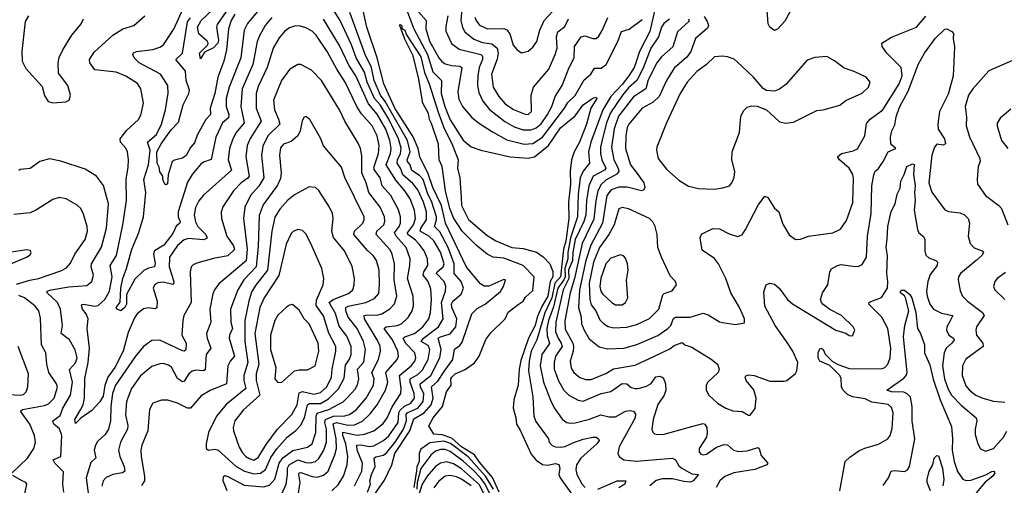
# Model space of a CAD drawing. Extents: x 1550320 to 1685906, y 509093 to 640511.
# Tile 124 of 256: x 1600721 to 1606791, y 574198 to 577071. Entities that reach past the tile are written whole.
import ezdxf

# ---------------------------------------------------------------- set-up
doc = ezdxf.new("R2010")
doc.units = 0

msp = doc.modelspace()

# ---------------------------------------------------------------- linework, layer by layer
at = {"layer": '0CON20XD'}
for points in [[(1605515, 577201.2), (1605438, 577062), (1605396, 577015), (1605375, 577003.8), (1605346.2, 577025), (1605335.8, 577045.8), (1605316.5, 577295)], [(1603526.8, 577086.8), (1603534.5, 577064.5), (1603555, 577036.8), (1603605, 577013.7), (1603705, 577015.3), (1603725, 577008.8), (1603743.6, 576983.6), (1603764.1, 576914.1), (1603785, 576887.5), (1603815, 576866), (1603855, 576875.7), (1603885, 576901.4), (1603908.8, 576935), (1603927.6, 577005), (1603953.7, 577066.3), (1604092.2, 577215)], [(1602011.7, 577148.3), (1601938.2, 577041.8), (1601933.5, 577025), (1601946.1, 576945), (1601942.3, 576925), (1601915, 576897.5), (1601859.7, 576870.3), (1601835, 576830), (1601828.8, 576865), (1601882, 576915), (1601884, 576925), (1601877.5, 576937.5), (1601825, 576983.8), (1601817.1, 577025), (1601840.9, 577065), (1601913.2, 577135)], [(1602905.2, 574135), (1602970.5, 574229.5), (1603016.1, 574325), (1603034.6, 574395), (1603125.5, 574534.5), (1603151.4, 574608.6), (1603213.7, 574646.3), (1603257.7, 574695), (1603269.7, 574735), (1603260, 574805), (1603299.9, 574840.1), (1603343.1, 574906.9), (1603390.9, 574975), (1603402.2, 575037.8), (1603435, 575061.3), (1603448.9, 575081.1), (1603509.6, 575255), (1603540.6, 575289.4), (1603591.2, 575315), (1603685, 575394.3), (1603704.2, 575425), (1603716.2, 575465), (1603705, 575468.8), (1603612.7, 575427.3), (1603585, 575426.2), (1603561.4, 575441.4), (1603475, 575543.8), (1603345.3, 575815.3), (1603321.1, 575925), (1603268, 576035), (1603240.1, 576120.1), (1603187.6, 576225), (1603177.9, 576275), (1603147.8, 576347.8), (1603032.9, 576525), (1602965.4, 576675), (1602924.9, 576834.9), (1602860.7, 577025), (1602835.3, 577145)], [(1603099, 577149), (1603150.7, 577015), (1603236.2, 576856.2), (1603268.6, 576748.6), (1603320.9, 576695), (1603319.1, 576615), (1603342.3, 576535), (1603375, 576452.5), (1603455, 576327.3), (1603505, 576286.7), (1603565, 576266.2), (1603744.8, 576224.8), (1603855, 576215.6), (1603895, 576223.9), (1603980.2, 576295), (1604055, 576403.4), (1604145, 576477.9), (1604195, 576545.9), (1604255, 576586.7), (1604275, 576592), (1604280, 576585), (1604242.5, 576525), (1604215, 576425.8), (1604173, 576315), (1604139.6, 576255), (1604123.1, 576206.9), (1604114.8, 576135.2), (1604117.7, 576055), (1604103.8, 575945), (1604106, 575845), (1604088.4, 575705), (1604074.1, 575655), (1604056.1, 575485), (1604021.2, 575445), (1604000.9, 575355), (1603958.3, 575261.7), (1603909.6, 575095), (1603875.1, 575024.9), (1603861.6, 574965), (1603858.3, 574905), (1603884.2, 574745), (1603891.3, 574625), (1603902.3, 574592.3), (1603981.1, 574485), (1603984.4, 574465), (1604004.8, 574444.8), (1604025, 574434.7), (1604055, 574432.6), (1604085, 574438.6), (1604130.4, 574459.6), (1604195, 574483.3), (1604255, 574494.6), (1604275, 574494.2), (1604290, 574485), (1604293.3, 574475), (1604280, 574455), (1604181.4, 574365), (1604154.3, 574325), (1604148.9, 574295), (1604155.3, 574265), (1604187.3, 574207.3), (1604207.3, 574185)], [(1603449.8, 577159.8), (1603440.9, 577065), (1603451.4, 577021.4), (1603464.8, 576994.8), (1603520.1, 576950.1), (1603575, 576929.4), (1603631.9, 576921.9), (1603664.7, 576895), (1603670.2, 576865), (1603665, 576828), (1603628.8, 576735), (1603640.5, 576655), (1603675, 576597.1), (1603715, 576551.8), (1603765, 576516.1), (1603837.2, 576487.2), (1603855, 576485.6), (1603876.5, 576505), (1603873.6, 576605), (1603887.9, 576655), (1603982.3, 576765), (1604022.9, 576855), (1604033.7, 576895), (1604030.8, 576965), (1604039.1, 576995), (1604081.9, 577028.1), (1604103.9, 577075)], [(1604645, 577167.5), (1604605, 576996.7), (1604542.7, 576875), (1604521.3, 576811.3), (1604508.8, 576775), (1604475.6, 576725), (1604435, 576670.4), (1604365, 576596.3), (1604316.8, 576515), (1604242.4, 576315), (1604227.8, 576255), (1604234.8, 576185.2), (1604194.1, 576135.9), (1604177.3, 576095), (1604164.1, 575995), (1604160.1, 575855), (1604117.3, 575725), (1604100.8, 575635), (1604099.8, 575595), (1604081.9, 575535), (1604083.4, 575485), (1604075.6, 575465), (1604038.8, 575415), (1604011.2, 575298.8), (1603981.7, 575215), (1603971.7, 575165), (1603972.4, 575122.4), (1603986.6, 575073.4), (1603940.9, 575005), (1603930.6, 574935), (1603950.4, 574835), (1603992.8, 574722.8), (1604016.6, 574676.6), (1604065, 574606.5), (1604095, 574586.4), (1604115, 574582.4), (1604145, 574583.8), (1604233.3, 574606.7), (1604304, 574634), (1604355, 574621.3), (1604395, 574620.8), (1604455, 574656.2), (1604485, 574660.4), (1604505.7, 574655.7), (1604517, 574637), (1604514.7, 574615), (1604416.1, 574435), (1604407.8, 574395), (1604417.1, 574375), (1604445.9, 574355.9), (1604523.4, 574346.6), (1604745, 574365.2), (1604764.4, 574354.4), (1604785, 574318.2), (1604802.3, 574305), (1604865, 574268.8), (1604906, 574265), (1604873.2, 574226.8), (1604855, 574218.4), (1604815, 574221.4), (1604745, 574238.7), (1604682.4, 574237.6), (1604645, 574226.9), (1604606.4, 574195)], [(1600775, 577094.3), (1600755, 577060), (1600733.8, 576875), (1600736.4, 576815), (1600758.8, 576768.8), (1600859.3, 576659.3), (1600873.4, 576603.4), (1600896.7, 576565), (1600925, 576557.1)], [(1602275, 577083.2), (1602235.2, 577034.8), (1602198.7, 576971.3), (1602184.8, 576935), (1602157.7, 576795), (1602093.3, 576645), (1602085.2, 576535.2), (1602104.7, 576435), (1602055.2, 576374.8), (1602034.2, 576335), (1602013.8, 576275), (1602006.8, 576205), (1602027.1, 576142.9), (1601853.2, 575986.8), (1601825, 575952.9), (1601805, 575912), (1601797.1, 575865), (1601805, 575822.9), (1601820, 575795), (1601868.8, 575745), (1601877.4, 575722.6), (1601856.9, 575713.1), (1601758.8, 575721.2), (1601735, 575713.1), (1601695, 575677.7), (1601644.7, 575605), (1601643.3, 575545), (1601671.8, 575455), (1601669.7, 575440.3), (1601665, 575436.7), (1601605, 575450.8), (1601573.3, 575446.7), (1601553.8, 575436.2), (1601543.3, 575415), (1601567.8, 575335), (1601567.5, 575292.5), (1601555, 575286.7), (1601515, 575293.1), (1601485, 575286.2), (1601445, 575256.7), (1601429.1, 575230.9), (1601389.4, 575140.6), (1601360, 575025), (1601308.1, 574925), (1601265.1, 574864.9), (1601247, 574813), (1601235, 574749.1), (1601215, 574712.7), (1601165, 574658.9), (1601097.4, 574612.6), (1601065, 574578.8), (1601060.4, 574605), (1601095.8, 574664.2), (1601113.1, 574695), (1601121.4, 574735), (1601123.7, 574856.3), (1601143.4, 574956.6), (1601151.3, 575045), (1601136.5, 575165), (1601143, 575225), (1601130.5, 575255), (1601108, 575285), (1601103, 575307), (1601105.5, 575314.5), (1601114.7, 575315.3), (1601185, 575302.9), (1601205, 575308.4), (1601245.8, 575345), (1601274.1, 575395.9), (1601291.5, 575485), (1601278.8, 575555), (1601317.5, 575615), (1601357.1, 575805), (1601378.6, 575955), (1601377.6, 576085), (1601390.4, 576160.4), (1601392.7, 576205), (1601385.4, 576255), (1601375, 576278.6), (1601343.5, 576315), (1601339.6, 576335), (1601381.7, 576388.3), (1601453.1, 576455), (1601467.7, 576482.3), (1601483.8, 576555), (1601468.9, 576645), (1601446.6, 576676.6), (1601375, 576723.1), (1601315, 576746.2), (1601185, 576762.1), (1601153.1, 576805), (1601151.1, 576825), (1601180.6, 576869.4), (1601295.8, 576975), (1601356.4, 577013.6), (1601425.5, 577034.5), (1601492.5, 577095)], [(1602205, 577143.2), (1602125, 577047.1), (1602105.8, 577005), (1602083.9, 576835), (1602012.5, 576655), (1601994.8, 576585.2), (1601993.8, 576535), (1602010.8, 576485), (1602008.2, 576465), (1601971.4, 576435), (1601929.7, 576345), (1601901.9, 576208.1), (1601855, 576191.5), (1601835, 576176.5), (1601783.9, 576116.1), (1601755, 576068.2), (1601698, 575885), (1601697.7, 575855), (1601710.2, 575825), (1601708.2, 575815), (1601685, 575797.5), (1601665, 575750.6), (1601609.9, 575680.1), (1601551.4, 575645), (1601546.9, 575625), (1601555.5, 575565.5), (1601551.9, 575545), (1601515, 575537.5), (1601486.7, 575523.3), (1601430.7, 575469.3), (1601378.6, 575375), (1601379.1, 575315), (1601370, 575295), (1601345, 575275.5), (1601321.2, 575285), (1601315.8, 575295), (1601341.4, 575328.6), (1601343.8, 575415), (1601356, 575475), (1601380.5, 575535), (1601412, 575655), (1601455, 575757.8), (1601484.7, 575855.3), (1601499.1, 576005), (1601486.7, 576085), (1601514.4, 576175.6), (1601525.5, 576265.5), (1601509.6, 576315), (1601565, 576362.7), (1601594.7, 576425), (1601620.6, 576515), (1601637, 576617), (1601634.4, 576665), (1601589.4, 576735), (1601458, 576805), (1601426, 576835), (1601419.1, 576855), (1601423.8, 576866.2), (1601441.2, 576875), (1601542.4, 576887.6), (1601585, 576900), (1601608.2, 576915), (1601673.9, 577016.1), (1601726.7, 577135)], [(1602047.4, 577105), (1602024.4, 577065), (1602007.7, 577015), (1601995.8, 576885), (1601978.8, 576815), (1601943, 576715), (1601924.9, 576615), (1601896.1, 576525), (1601897.2, 576485), (1601869.1, 576455), (1601815, 576357.5), (1601799.5, 576310.5), (1601775, 576282.2), (1601747.1, 576232.9), (1601725, 576216.4), (1601675, 576204.4), (1601661.4, 576195), (1601636.1, 576113.9), (1601631.7, 576058.3), (1601625, 576051.2), (1601615, 576056.2), (1601604.2, 576085), (1601604.6, 576105), (1601585, 576131.5), (1601580.6, 576160.6), (1601568, 576185), (1601566.9, 576255), (1601593.3, 576305), (1601655, 576391.6), (1601701.2, 576438.8), (1601728.3, 576545), (1601764.8, 576615.2), (1601767.2, 576635), (1601748.3, 576695), (1601742.6, 576752.6), (1601684.3, 576825), (1601725.4, 576865), (1601755, 577056.7), (1601775, 577082.7)], [(1602785, 574195.3), (1602830.7, 574285), (1602835.2, 574335), (1602802.5, 574415), (1602800, 574445), (1602825, 574447.4), (1602875, 574438.5), (1602905, 574441.6), (1602965, 574474), (1602997, 574503), (1603054.2, 574585), (1603059.1, 574645), (1603067.7, 574662.3), (1603094.3, 574685.7), (1603133.3, 574705), (1603154.1, 574735), (1603153.2, 574765), (1603128.3, 574835), (1603129, 574855), (1603175, 574881.9), (1603205, 574910.8), (1603238.8, 574975), (1603249.8, 575035), (1603240.2, 575060.2), (1603196.1, 575085), (1603211.6, 575105), (1603303.6, 575176.4), (1603331.3, 575225), (1603322, 575325), (1603346.6, 575395), (1603348.9, 575425), (1603337, 575455), (1603290.9, 575505), (1603294.4, 575515.6), (1603332, 575545), (1603338.1, 575565), (1603315.6, 575635.6), (1603275, 575705.8), (1603242.8, 575735), (1603190.6, 575765), (1603193.4, 575785), (1603228.4, 575835), (1603230, 575885), (1603210.3, 575945), (1603175, 576021.2), (1603145, 576060.2), (1603083.5, 576113.5), (1603070.3, 576150.3), (1603049.2, 576185), (1603050.6, 576205), (1603069.6, 576245), (1603072.9, 576277.1), (1603057.5, 576335), (1602996.5, 576456.5), (1602944.4, 576545), (1602909.4, 576585), (1602862.7, 576685), (1602847, 576747), (1602795.8, 576835), (1602765.8, 576915), (1602696.9, 577065), (1602653.3, 577133.3)], [(1602865.1, 574155), (1602884.5, 574205), (1602880, 574225), (1602890.7, 574265), (1602913.1, 574315), (1602907.2, 574365), (1602917.1, 574372.9), (1602965, 574384.8), (1602985, 574401.5), (1603035, 574465.2), (1603086.4, 574545), (1603104.9, 574595.1), (1603104.4, 574635), (1603110.7, 574645), (1603176.7, 574673.3), (1603208.4, 574715), (1603212.1, 574762.1), (1603191.6, 574805), (1603190, 574825), (1603256.3, 574875), (1603311.2, 574985), (1603320.2, 575035), (1603301.9, 575105), (1603314.6, 575115), (1603375, 575132.3), (1603409.6, 575175), (1603415.6, 575225), (1603386, 575295), (1603382.3, 575317.7), (1603391.3, 575335), (1603442, 575378), (1603456.7, 575415), (1603443.5, 575455), (1603399.7, 575505), (1603400.3, 575565), (1603362, 575665), (1603311.4, 575761.4), (1603278.8, 575795), (1603290.5, 575835), (1603290.3, 575855), (1603259.4, 575950.6), (1603238.1, 575995), (1603208.5, 576085), (1603185, 576109.8), (1603139.7, 576139.7), (1603129.4, 576175), (1603112, 576195), (1603109.7, 576205), (1603128.2, 576255), (1603112.4, 576325), (1602975.2, 576565.2), (1602944.8, 576604.8), (1602906.8, 576695), (1602890.4, 576775), (1602850.2, 576855), (1602755.6, 577115)], [(1603179, 577119), (1603227.5, 577065), (1603225.8, 577015), (1603247.9, 576937.9), (1603305, 576835.5), (1603322.9, 576812.9), (1603345, 576799.1), (1603385, 576787.4), (1603434.7, 576784.7), (1603447.5, 576775), (1603422.7, 576625), (1603429.3, 576579.3), (1603451.5, 576535), (1603507.9, 576467.9), (1603555, 576429.6), (1603635, 576378.4), (1603725, 576328.4), (1603832.2, 576302.2), (1603885, 576307.5), (1603945, 576346.7), (1604080.6, 576525), (1604100.4, 576559.6), (1604145, 576602), (1604200.6, 576699.4), (1604241.8, 576735), (1604265, 576770.8), (1604305, 576771.5), (1604336.1, 576795), (1604408.9, 576935), (1604432, 576998), (1604478.5, 577011.5), (1604559.3, 577070.7)], [(1603360, 577095), (1603347.8, 577027.8), (1603349.1, 576999.1), (1603383.5, 576923.5), (1603429.5, 576889.5), (1603564.8, 576854.8), (1603575.2, 576845.2), (1603573.9, 576825), (1603553, 576775), (1603544.8, 576725), (1603543.3, 576665), (1603551.6, 576621.6), (1603576.9, 576566.9), (1603617.5, 576517.5), (1603711.8, 576441.8), (1603768.8, 576408.8), (1603825, 576390.4), (1603875, 576390.2), (1603905, 576402.8), (1603935, 576427.4), (1603974.8, 576485), (1604002, 576535), (1604022.7, 576597.3), (1604066.2, 576665), (1604109.1, 576775), (1604140.4, 576835), (1604142.3, 576905), (1604182.9, 576965), (1604205, 576971.8), (1604255, 576953.6), (1604274.6, 576955.4), (1604291.2, 576968.8), (1604315, 577008.5), (1604346.9, 577083.1)], [(1604941.2, 577091.2), (1604959.9, 577059.9), (1604966.8, 577035), (1604961.9, 577018.1), (1604888.4, 576955), (1604859.7, 576875), (1604835, 576839.5), (1604755, 576770.5), (1604708.4, 576695), (1604664.3, 576595.7), (1604627.3, 576562.7), (1604559.1, 576525), (1604476.2, 576425), (1604467.1, 576405), (1604457.5, 576355), (1604456.4, 576275), (1604487.7, 576175), (1604527.5, 576122.5), (1604569.5, 576065), (1604575.5, 576035), (1604568.9, 576021.1), (1604554.4, 576015.6), (1604466.9, 576036.9), (1604415, 576037.2), (1604368.4, 576021.6), (1604340.4, 575985), (1604314.2, 575815), (1604241.3, 575678.7), (1604210.7, 575585), (1604172.6, 575405), (1604167, 575295), (1604183.3, 575235), (1604184.1, 575195), (1604200.3, 575155), (1604231.9, 575101.9), (1604293.1, 575053.1), (1604345, 575039.6), (1604445, 575043.6), (1604525, 575065.9), (1604568.6, 575085), (1604655, 575122), (1604717.1, 575165), (1604735.2, 575184.8), (1604751.9, 575228.1), (1604764.7, 575235.3), (1604855.3, 575234.7), (1604935, 575260), (1604965, 575250), (1605035, 575207.5), (1605053.2, 575203.2), (1605135, 575190), (1605188.8, 575201.2), (1605188.8, 575225), (1605158.6, 575295), (1605105.7, 575385), (1605073.9, 575475), (1605029.2, 575565), (1605005, 575597.7), (1604928.3, 575648.3), (1604915.7, 575725), (1604925, 575748), (1604995, 575781.4), (1605035, 575780), (1605095, 575748.6), (1605146.1, 575733.9), (1605175, 575743.3), (1605195, 575776.7), (1605274, 575926), (1605315, 575981.2), (1605332.7, 575972.7), (1605375, 575908), (1605402, 575885), (1605425, 575810), (1605465, 575743.3), (1605504.2, 575714.2), (1605535, 575716.2), (1605585, 575735.7), (1605735, 575755.6), (1605782.4, 575777.6), (1605817.4, 575832.6), (1605856.8, 575943.2), (1605861.1, 576091.1), (1605857.1, 576115), (1605834.7, 576154.7), (1605774.4, 576205), (1605762.9, 576225), (1605788, 576245), (1605858.7, 576261.3), (1605885.3, 576274.7), (1605930.4, 576355), (1605940.8, 576429.2), (1605965, 576456.4), (1606041.8, 576515), (1606143.1, 576675), (1606160.8, 576725), (1606154.5, 576775), (1606067.1, 576865), (1606038.1, 576905), (1606036, 576925), (1606095, 576963.1), (1606250.8, 577025), (1606307, 577093)], [(1600925, 576557.1), (1601005, 576564), (1601026.2, 576575), (1601034, 576605), (1601017.1, 576665), (1600960.3, 576740.3), (1600958.9, 576805), (1600963.6, 576836.4), (1600987.1, 576885), (1601041.9, 576975), (1601100.6, 577045), (1601114.4, 577075)], [(1602435.9, 574125), (1602450.5, 574215), (1602441.6, 574265), (1602444.7, 574275), (1602455, 574277.8), (1602525, 574253.1), (1602555, 574248.9), (1602595, 574260.8), (1602623.4, 574285), (1602663.9, 574386.1), (1602673.7, 574426.3), (1602671.8, 574485), (1602653.5, 574576.5), (1602675, 574585.5), (1602745, 574569.2), (1602785, 574572.2), (1602835, 574594.2), (1602880.9, 574639.1), (1602925.2, 574694.8), (1602975.5, 574784.5), (1602989.8, 574835), (1602978.3, 574895), (1603048.7, 574975), (1603055.9, 574995), (1603053.1, 575025), (1603018.7, 575095), (1602967.1, 575165), (1602980, 575175), (1603048, 575185), (1603075.6, 575195), (1603116.2, 575233.8), (1603141.3, 575275), (1603148.8, 575305), (1603146.8, 575365), (1603112, 575475), (1603127, 575555), (1603127.6, 575595), (1603103.8, 575665), (1603041.3, 575735), (1603031, 575755), (1603061.4, 575795), (1603068.9, 575815), (1603068.8, 575855), (1603057.4, 575897.4), (1603009.4, 575985), (1602956.2, 576045), (1602943.8, 576095), (1602906.7, 576146.7), (1602906.3, 576165), (1602933.1, 576245), (1602937.1, 576295), (1602924.5, 576354.5), (1602894, 576416), (1602829.1, 576489.1), (1602800.7, 576530.7), (1602727.7, 576685), (1602675.8, 576765.8), (1602617.6, 576875), (1602548.9, 576975), (1602525, 576999.1), (1602485, 577020), (1602445, 577031.8), (1602415, 577030), (1602385, 577020.9), (1602355, 576999.5), (1602321.2, 576958.8), (1602283.1, 576895), (1602246.7, 576775), (1602192, 576658), (1602178.8, 576615), (1602178.6, 576525), (1602209.3, 576445), (1602141.5, 576338.5), (1602124.2, 576295), (1602115.8, 576225), (1602135.5, 576104.5), (1602127.4, 576092.6), (1602085.8, 576064.2), (1602040, 576015), (1601974.2, 575915.8), (1601963.6, 575883.6), (1601964.5, 575845), (1601998.8, 575735), (1602040, 575675), (1602046.1, 575653.9), (1602005, 575614.2), (1601915, 575598), (1601812.2, 575567.8), (1601791.1, 575558.9), (1601778.9, 575545), (1601772.3, 575515), (1601777.6, 575325), (1601733.5, 575245), (1601727.1, 575215), (1601721.2, 575125), (1601748.2, 575075), (1601745, 575034), (1601735, 575025.6), (1601725, 575027.9), (1601585, 575093.9), (1601535, 575092.5), (1601485, 575055.5), (1601435, 574994.5), (1601312.7, 574815), (1601294, 574765), (1601283.1, 574685), (1601281.9, 574595), (1601269.2, 574545), (1601248.4, 574511.6), (1601201.6, 574468.4), (1601187.7, 574445), (1601181.3, 574415), (1601191.3, 574368.7), (1601160.2, 574339.8), (1601130.2, 574245), (1601145.2, 574134.8)], [(1602645, 574164.1), (1602685, 574200.4), (1602718.4, 574255), (1602739.8, 574325), (1602744.4, 574375), (1602730.9, 574455), (1602713, 574505), (1602714.3, 574525.7), (1602801.6, 574508.4), (1602847.1, 574512.9), (1602905, 574533.8), (1602961.2, 574578.8), (1602986.2, 574615), (1603016.9, 574683.1), (1603070.8, 574765), (1603073.8, 574796.2), (1603063.3, 574875), (1603134.9, 574935.1), (1603156.7, 574965), (1603162.9, 574985), (1603157.5, 575015), (1603099.7, 575075), (1603085.8, 575105), (1603095.2, 575114.8), (1603155, 575134.8), (1603206.7, 575175), (1603243.3, 575225), (1603254.3, 575265), (1603260.2, 575345), (1603255, 575408.8), (1603238.8, 575455), (1603208.3, 575495), (1603212.3, 575515), (1603237.9, 575555), (1603234.7, 575595), (1603214.2, 575645), (1603184.8, 575685), (1603160.8, 575710.8), (1603113.9, 575745), (1603111, 575755), (1603148.1, 575805), (1603161.6, 575845), (1603155.2, 575895.2), (1603129, 575965), (1603095.2, 576015), (1603039.6, 576079.6), (1602981.3, 576175), (1603007, 576245), (1603011.7, 576275), (1603003.9, 576325), (1602977.7, 576395), (1602925, 576487.5), (1602872.2, 576552.2), (1602793.2, 576725), (1602750.6, 576790.6), (1602692.1, 576912.1), (1602593.6, 577073.6)], [(1603677.1, 574155), (1603636.9, 574246.9), (1603555, 574341.2), (1603525, 574386.9), (1603444.3, 574435), (1603385, 574488.8), (1603325, 574509.8), (1603275, 574514.3), (1603243.3, 574565), (1603270.9, 574615), (1603327.5, 574685), (1603351.6, 574775), (1603380.8, 574815), (1603380, 574855), (1603385, 574865.5), (1603405, 574885.5), (1603466.6, 574913.4), (1603525, 574954.4), (1603553.3, 574995), (1603595, 575098.1), (1603625, 575138), (1603713.5, 575225), (1603733.5, 575266.5), (1603794.4, 575314.4), (1603825, 575334.8), (1603840.2, 575359.8), (1603885, 575399.4), (1603892, 575485), (1603825, 575554.4), (1603705, 575598.5), (1603640, 575605), (1603603.7, 575623.7), (1603535, 575680), (1603448.9, 575765), (1603395, 575848.1), (1603372.7, 575905), (1603345.5, 576015), (1603325.5, 576165), (1603307.5, 576205), (1603302.5, 576302.5), (1603260.9, 576430.9), (1603247.3, 576455), (1603241.3, 576491.3), (1603207.3, 576555), (1603195.6, 576615), (1603182.8, 576702.8), (1603147.4, 576847.4), (1603095, 576950), (1603063.8, 577035), (1603065, 577040), (1603075, 577037.5), (1603080, 577015), (1603095, 577006), (1603106.4, 576976.4), (1603195, 576841.2), (1603216.2, 576745), (1603245.4, 576675), (1603300.5, 576500.5), (1603338.7, 576398.7), (1603385, 576307.5), (1603424.4, 576205), (1603420.5, 576155), (1603435.4, 576095.4), (1603443.5, 575973.5), (1603445.6, 575925), (1603488.2, 575838.2), (1603600.6, 575740.6), (1603656.1, 575706.1), (1603755, 575664.4), (1603825, 575659.5), (1603906.5, 575636.5), (1603947.9, 575607.9), (1603989.2, 575565), (1604007.7, 575517.7), (1604008, 575485), (1603991.8, 575455), (1603977.3, 575365), (1603939.3, 575300.7), (1603910.9, 575235), (1603899.4, 575185), (1603857, 575105), (1603811.4, 574968.6), (1603801.3, 574915), (1603795.2, 574815), (1603767.3, 574725), (1603763.2, 574673.2), (1603780.4, 574615), (1603784.6, 574575), (1603807.5, 574537.5), (1603875, 574389.6), (1603905, 574353.2), (1603945, 574326.8), (1603975, 574322.9), (1604025, 574333.6), (1604045, 574325.7), (1604050.4, 574305), (1604045.8, 574265), (1604052.2, 574245), (1604165, 574088.9)], [(1604726.2, 577073.8), (1604692.5, 577047.5), (1604677.5, 577025), (1604658.8, 576965), (1604612.2, 576895), (1604561.8, 576768.2), (1604525.5, 576695), (1604475, 576650.4), (1604436.8, 576605), (1604362.6, 576495), (1604338.6, 576435), (1604317.4, 576355), (1604302.8, 576285), (1604301.5, 576245), (1604309.4, 576205), (1604333.9, 576155), (1604326.9, 576143.1), (1604256.7, 576105), (1604229.2, 576045), (1604215.4, 575955), (1604212.2, 575865), (1604199.3, 575825), (1604145.6, 575714.4), (1604130.8, 575635), (1604128.4, 575585), (1604105.3, 575525), (1604107.2, 575475), (1604071.4, 575405), (1604025.6, 575205), (1604025.4, 575145), (1604040.3, 575105), (1604059.7, 575075), (1604064.8, 575055), (1604024.8, 574995), (1604015.7, 574955), (1604017, 574915), (1604042.5, 574842.5), (1604076.2, 574785), (1604106.7, 574755), (1604165, 574722.9), (1604195, 574717.9), (1604305, 574764.8), (1604365, 574775.9), (1604435, 574825.3), (1604464.4, 574824.4), (1604491.8, 574801.8), (1604516.3, 574796.3), (1604535, 574795.5), (1604585, 574809.7), (1604613.3, 574826.7), (1604643.3, 574866.7), (1604665, 574870.6), (1604681.4, 574865), (1604692.9, 574852.9), (1604703.5, 574825), (1604704.6, 574785), (1604694.6, 574755), (1604655, 574696.2), (1604625.6, 574605), (1604617.5, 574545), (1604625, 574526.7), (1604635, 574516.2), (1604655, 574512), (1604695, 574514.3), (1604878.8, 574565), (1604935, 574580), (1604945.6, 574575), (1604957.1, 574555), (1604960.4, 574525), (1604955.4, 574494.6), (1604911.1, 574425), (1604910.6, 574405), (1604920.7, 574390.7), (1604935, 574385.6), (1604955, 574389.5), (1605016.7, 574433.3), (1605065, 574450.4), (1605085, 574447.8), (1605120.8, 574415), (1605155, 574407.8), (1605205, 574411.1), (1605271.4, 574431.4), (1605280, 574425), (1605292.9, 574382.9), (1605334.2, 574335), (1605326.3, 574323.7), (1605253.7, 574296.3), (1605124.4, 574275.6), (1605068.4, 574251.6), (1605036.7, 574225), (1605015.5, 574185)], [(1604844.2, 577075), (1604847.8, 577062.2), (1604777.2, 576995), (1604747.7, 576902.3), (1604677.8, 576842.2), (1604648.8, 576805), (1604595, 576700), (1604582.1, 576645), (1604504.3, 576595), (1604412.9, 576475), (1604386.5, 576396.5), (1604369.5, 576285), (1604384.1, 576205), (1604410.7, 576155), (1604414.6, 576135), (1604402.4, 576117.6), (1604335, 576080.7), (1604305.6, 576054.4), (1604284.5, 576015), (1604272.2, 575952.2), (1604260.5, 575839.5), (1604189.3, 575690.7), (1604141.1, 575475), (1604113.8, 575385), (1604082.8, 575212.8), (1604085, 575160.6), (1604130.4, 575075), (1604135.2, 575055), (1604134.2, 575025.8), (1604115.8, 574965), (1604121.5, 574921.5), (1604137.5, 574895), (1604173.8, 574863.8), (1604211.3, 574851.3), (1604245, 574850.3), (1604335, 574888.1), (1604382.5, 574917.5), (1604515, 574939.4), (1604634.3, 574995), (1604728.9, 575041.1), (1604755, 575060.8), (1604805, 575080), (1604822.5, 575065), (1604865, 575049.4), (1604985, 574976.7), (1605022.5, 574945), (1605034.2, 574915), (1605028, 574895), (1604964, 574835), (1604953.4, 574816.6), (1604954.2, 574785), (1604969.2, 574755), (1605022.9, 574705), (1605074.7, 574674.7), (1605117.8, 574657.8), (1605174.4, 574654.4), (1605215, 574630), (1605225, 574630), (1605255, 574672.5), (1605262.2, 574735), (1605247, 574787), (1605200, 574845), (1605193.3, 574865), (1605197, 574873), (1605215, 574878.8), (1605250, 574875), (1605345, 574840.8), (1605435, 574840), (1605450, 574845), (1605503, 574887), (1605512.5, 574905), (1605518.1, 574955), (1605486.7, 575025), (1605447.5, 575085), (1605379.5, 575185), (1605315, 575304.3), (1605308.1, 575391.9), (1605323.3, 575435), (1605345, 575446.2), (1605375, 575440), (1605404.2, 575415), (1605454.4, 575345), (1605485, 575316.7), (1605753.3, 575155), (1605815, 575136.7), (1605835, 575122.5), (1605855, 575120), (1605870, 575155), (1605860, 575175), (1605788, 575245), (1605715, 575283.3), (1605674.1, 575314.1), (1605663.8, 575325), (1605658.8, 575345), (1605670, 575385), (1605702.5, 575435), (1605715.8, 575514.2), (1605725.8, 575534.2), (1605763.3, 575555), (1605785, 575559.4), (1605871.7, 575548.3), (1605895, 575550), (1605915, 575561.2), (1605940.8, 575605), (1605946.9, 575735), (1605969.6, 575875), (1605974.7, 576044.7), (1605986.2, 576113.8), (1605995, 576136), (1606015, 576152.5), (1606044.7, 576195.3), (1606075.3, 576254.7), (1606122.5, 576275), (1606092.7, 576302.7), (1606089.2, 576345), (1606098.2, 576385), (1606117.1, 576422.9), (1606125, 576472), (1606145, 576530.6), (1606199.5, 576630.5), (1606262.1, 576797.9), (1606298.9, 576865), (1606365, 576954.3), (1606425, 577012.5), (1606436.7, 577015), (1606468, 576998), (1606478.8, 576985), (1606475.8, 576955), (1606483.4, 576903.4), (1606475, 576722.5), (1606445, 576612), (1606392.3, 576505), (1606380.8, 576425), (1606384.5, 576395), (1606423.3, 576335), (1606428, 576305), (1606415, 576297.5), (1606375, 576303.5), (1606360, 576285), (1606345.4, 576234.6), (1606325.9, 576065), (1606345, 576005.8), (1606425, 575897.5), (1606447.9, 575887.9), (1606518.8, 575878.8), (1606546, 575866), (1606568.6, 575845), (1606576.9, 575815), (1606569.2, 575735), (1606580.5, 575690.5), (1606605, 575662.5), (1606655.4, 575645.4), (1606663.1, 575635), (1606652.5, 575615), (1606617.1, 575585), (1606522.2, 575505), (1606509.6, 575485), (1606507.1, 575465), (1606518.1, 575398.1), (1606534.5, 575365), (1606564.4, 575335), (1606657.3, 575265), (1606666.9, 575245), (1606620.5, 575175), (1606616.5, 575155), (1606620, 575125), (1606659.5, 575075), (1606660, 575055), (1606555, 574975.6), (1606532.9, 574935), (1606530.9, 574875), (1606555, 574812.9), (1606576.7, 574785), (1606615, 574754.6), (1606658, 574735), (1606725, 574716.9), (1606795, 574711.5)], [(1605005, 576025.8), (1605055, 576034.2), (1605096.2, 576045), (1605112, 576065), (1605125, 576097.5), (1605129.4, 576135), (1605111.9, 576205), (1605113.3, 576255), (1605159.2, 576375), (1605166, 576475), (1605185, 576510), (1605205, 576530), (1605235, 576539.2), (1605267, 576537), (1605324.3, 576514.3), (1605405, 576440), (1605445, 576432.9), (1605491.4, 576438.6), (1605635, 576510), (1605675, 576514.2), (1605776.6, 576543.4), (1605815, 576571.5), (1605915, 576617.8), (1605954.3, 576655), (1605964.2, 576685), (1605938.8, 576715), (1605865, 576751.1), (1605805, 576770.6), (1605745, 576817.1), (1605696.2, 576843.8), (1605622.4, 576837.6), (1605575, 576820), (1605445, 576671.2), (1605405, 576641.2), (1605375, 576630), (1605325, 576633.8), (1605305, 576646.7), (1605246, 576715), (1605145, 576810), (1605125, 576826), (1605085, 576840.8), (1605054.2, 576845.8), (1605005, 576842), (1604954.4, 576795), (1604895, 576751.5), (1604836.5, 576685), (1604792.5, 576615), (1604708.9, 576435), (1604649.5, 576285), (1604646.5, 576265), (1604657.8, 576215), (1604708.5, 576148.5), (1604785, 576080.6), (1604844.5, 576044.5), (1604905, 576028.6), (1605005, 576025.8)], [(1602336.6, 574145), (1602363.7, 574205), (1602373.1, 574265), (1602372.1, 574305), (1602383.3, 574325), (1602435, 574355.2), (1602485, 574339.2), (1602513.1, 574336.9), (1602545, 574345.8), (1602566.2, 574363.8), (1602596.3, 574415), (1602613, 574465), (1602612.9, 574545), (1602602.4, 574585), (1602607.3, 574605), (1602655, 574624.3), (1602725, 574627.6), (1602755, 574636), (1602795, 574664.7), (1602857.3, 574735), (1602902.3, 574815), (1602906.5, 574855), (1602892, 574895), (1602933.9, 574975), (1602945.3, 575025), (1602942.5, 575057.5), (1602925.7, 575095), (1602846.5, 575225), (1602843.8, 575245), (1602865, 575250.2), (1602921.9, 575248.1), (1602953, 575257), (1603003.6, 575286.4), (1603032.5, 575317.5), (1603046.2, 575365), (1603029.8, 575465), (1603032.5, 575565), (1603018.4, 575625), (1603005, 575651.8), (1602918.2, 575745), (1602923.3, 575765), (1602966.7, 575805), (1602972.7, 575825), (1602970.2, 575855), (1602943.1, 575915), (1602872.9, 576005), (1602856.2, 576065), (1602830.8, 576125), (1602830.7, 576230.7), (1602821.8, 576275), (1602808.5, 576308.5), (1602725, 576444.2), (1602692.2, 576515), (1602581.5, 576695), (1602519.8, 576759.8), (1602455, 576794.2), (1602435, 576794), (1602385, 576763.1), (1602335.2, 576694.8), (1602286.2, 576575), (1602292.5, 576515), (1602317.6, 576457.6), (1602324.1, 576425.9), (1602251.6, 576355), (1602219.4, 576290.6), (1602212.4, 576235), (1602227.3, 576095), (1602196.1, 576043.9), (1602143.5, 575985), (1602110, 575915), (1602101.6, 575845), (1602119.5, 575690.5), (1602123.4, 575655), (1602116.4, 575583.6), (1601948, 575442), (1601921.2, 575405), (1601911.2, 575378.8), (1601892.7, 575285), (1601899.2, 575205), (1601872.3, 575135), (1601876.1, 575105), (1601898.9, 575045), (1601870.8, 575005), (1601865, 574910.6), (1601855, 574904.7), (1601805, 574908.6), (1601785, 574902.9), (1601764.8, 574885.2), (1601735, 574840), (1601725, 574836.4), (1601695, 574857.3), (1601656.5, 574926.5), (1601639.5, 574939.5), (1601605, 574949.6), (1601585, 574948.5), (1601535, 574931.1), (1601466.8, 574873.2), (1601410, 574795), (1601380, 574715), (1601372.5, 574632.5), (1601387.3, 574567.3), (1601386.6, 574545), (1601342.7, 574465), (1601330.7, 574415), (1601338, 574375), (1601365.8, 574315), (1601368.8, 574285), (1601355.8, 574274.2), (1601296.2, 574265), (1601255, 574247.3), (1601235.5, 574225), (1601227.3, 574192.7)], [(1606875, 576832.5), (1606695, 576754.2), (1606597.1, 576645), (1606571.5, 576605), (1606549.5, 576535), (1606558.9, 576468.9), (1606555.5, 576415), (1606577.2, 576347.2), (1606640, 576215), (1606641.5, 576195), (1606630, 576165), (1606623.1, 576085), (1606626.9, 576055), (1606675.9, 575985.9), (1606757.8, 575925), (1606774.5, 575905), (1606812.7, 575805)], [(1606830.6, 576519.4), (1606765, 576464), (1606747.8, 576432.2), (1606746.9, 576415), (1606773.1, 576325), (1606812.5, 576275)], [(1602000.2, 574165), (1601975.8, 574225), (1601977.5, 574252.5), (1601985, 574257.8), (1602005, 574252.8), (1602105, 574198.3), (1602225, 574188.7), (1602261, 574199), (1602293.3, 574236.7), (1602321.2, 574335), (1602342.4, 574367.6), (1602405, 574412.6), (1602495, 574432.8), (1602523.8, 574455), (1602546.3, 574523.7), (1602548.8, 574625), (1602555, 574643.9), (1602627.2, 574665), (1602715, 574714.2), (1602745, 574741.1), (1602789.2, 574790.8), (1602802.8, 574817.2), (1602811, 574855), (1602804.1, 574915), (1602842, 574958), (1602852.2, 575035), (1602839.8, 575085), (1602801.1, 575165), (1602745.6, 575235.6), (1602732, 575275), (1602731.8, 575295), (1602746.8, 575303.2), (1602854.5, 575325.5), (1602908.9, 575351.1), (1602935, 575382), (1602939.7, 575435), (1602937.8, 575525), (1602921.1, 575585), (1602900.4, 575615), (1602865, 575646.9), (1602781.1, 575745), (1602785.4, 575765), (1602836.4, 575815), (1602844.6, 575835), (1602844.6, 575855), (1602726.3, 576096.3), (1602705, 576161.4), (1602595, 576292.9), (1602575, 576340), (1602510, 576455), (1602485, 576473.8), (1602475, 576468.8), (1602462.8, 576447.2), (1602450.4, 576385), (1602436, 576354), (1602395, 576318.5), (1602346.6, 576303.4), (1602329.6, 576280.4), (1602323.4, 576235), (1602333.7, 576125), (1602329.9, 576090.1), (1602311.1, 576048.9), (1602221.4, 575928.6), (1602197.5, 575862.5), (1602191.9, 575671.9), (1602178.9, 575545), (1602103.3, 575465), (1602065, 575403.3), (1602020, 575285), (1602023.1, 575205), (1602033.3, 575165), (1602014.7, 575125), (1602011.9, 575105), (1602044.7, 574995), (1602019.3, 574965), (1602004.6, 574935), (1601996.4, 574825), (1601895, 574783.8), (1601839.7, 574750.3), (1601775, 574673.6), (1601755, 574674.5), (1601695, 574705.4), (1601635, 574723.5), (1601595, 574723.1), (1601542, 574705), (1601521.4, 574665), (1601511.5, 574535), (1601474.7, 574445.3), (1601468.9, 574415), (1601469.3, 574375), (1601491.6, 574255), (1601491.3, 574225), (1601472.4, 574197.6)], [(1600993.5, 574155), (1600987, 574205), (1600990.4, 574280.4), (1600938.2, 574335), (1600927.5, 574355), (1600974.6, 574375.4), (1600980.2, 574505), (1600966, 574546), (1600931.3, 574575), (1600924.5, 574595), (1600971.2, 574628.8), (1600987.5, 574675), (1601033.4, 574755), (1601047.5, 574835), (1601027.8, 574912.2), (1601065, 574952.9), (1601075.8, 574985), (1601063.5, 575033.5), (1601028.5, 575095), (1600976.5, 575135), (1600985.4, 575185), (1600973.2, 575285), (1600954.5, 575325), (1600890.8, 575385), (1600890, 575395), (1600915, 575403.8), (1601025, 575423.3), (1601135, 575431.5), (1601166.5, 575455), (1601175.4, 575495), (1601162.5, 575545), (1601163.8, 575565), (1601225, 575668.1), (1601257.3, 575785), (1601268, 575935), (1601237.1, 576047.1), (1601195, 576105.8), (1601125, 576148.6), (1600975, 576198.6), (1600905, 576212.5), (1600845, 576195.6), (1600786.6, 576153.4), (1600725, 576146.7), (1600715, 576140.6)], [(1605777.8, 574165), (1605810.8, 574345), (1605838.2, 574371.8), (1605895, 574411.4), (1605932, 574428), (1606015, 574451.1), (1606072.9, 574485), (1606087.5, 574505), (1606100.9, 574549.1), (1606106.1, 574646.1), (1606095, 574678.8), (1606075.9, 574695.9), (1605975, 574710.3), (1605932.7, 574732.7), (1605855, 574744.7), (1605825, 574758.9), (1605795, 574788), (1605788.1, 574805), (1605785, 574860), (1605775, 574877.5), (1605716.5, 574936.5), (1605653.6, 574963.6), (1605644.7, 574985), (1605644.5, 575015.5), (1605655, 575040), (1605665, 575043.8), (1605675.5, 575035), (1605686.5, 575006.5), (1605732.6, 574962.6), (1605771.2, 574941.2), (1605835, 574917.8), (1606035, 574917.3), (1606055.3, 574924.7), (1606073.7, 574946.3), (1606088.2, 574985), (1606091.9, 575045), (1606072.5, 575165), (1606035.2, 575235.2), (1605955.7, 575315), (1605957.1, 575325), (1605965, 575330), (1606033.9, 575356.1), (1606070.4, 575415), (1606073.8, 575455), (1606066.2, 575505), (1606070.3, 575615), (1606062.3, 575665), (1606068.8, 575718.8), (1606073.5, 575795), (1606093.1, 575886.9), (1606118.1, 575935), (1606130.8, 575995), (1606149.2, 576030.8), (1606153.8, 576075), (1606174.6, 576115), (1606190, 576165), (1606225, 576181.5), (1606235, 576176.8), (1606231.5, 576115), (1606242.2, 576045), (1606237.7, 576005), (1606242.7, 575955), (1606236.2, 575895), (1606255.9, 575775.9), (1606265, 575756), (1606292.4, 575732.4), (1606301.9, 575715), (1606300.8, 575645), (1606307.7, 575617.7), (1606325, 575602.2), (1606370, 575585), (1606379.2, 575575), (1606376.7, 575555), (1606335, 575498), (1606318.8, 575455), (1606312.3, 575395), (1606316.2, 575365), (1606333.1, 575315), (1606355, 575285.6), (1606405, 575260), (1606474.2, 575245), (1606455, 575209.1), (1606436.4, 575175), (1606434.4, 575155), (1606449.5, 575125), (1606477.8, 575105), (1606482.1, 575095), (1606468.2, 575075), (1606433.2, 575045), (1606420.6, 575015), (1606411.1, 574935), (1606423.1, 574855), (1606445, 574791.5), (1606465.9, 574755), (1606525, 574692.2), (1606617.3, 574615), (1606621.2, 574595), (1606611.2, 574545), (1606612.2, 574512.2), (1606628.6, 574455), (1606645, 574423.3), (1606675, 574408), (1606725, 574424.6), (1606785.4, 574495), (1606806.9, 574533.1)], [(1602165, 574269.8), (1602205, 574273.9), (1602237.5, 574295), (1602270, 574370), (1602306, 574424), (1602370.8, 574495), (1602424.2, 574535.8), (1602452.5, 574567.5), (1602476.5, 574613.5), (1602496.1, 574695), (1602507.2, 574702.8), (1602575, 574703.4), (1602625, 574731.4), (1602687.4, 574792.6), (1602720.6, 574859.4), (1602730, 574940), (1602755, 574976.4), (1602764.7, 575004.7), (1602763.9, 575055), (1602737.5, 575117.5), (1602690.9, 575180.9), (1602667.7, 575257.7), (1602629.4, 575325), (1602654.6, 575345), (1602748.9, 575381.1), (1602774.5, 575405), (1602783.6, 575435), (1602785.4, 575474.6), (1602771.7, 575548.3), (1602724.6, 575645), (1602656.1, 575726.1), (1602645.2, 575765), (1602654.5, 575845), (1602649.4, 575875), (1602632, 575915), (1602565, 576016), (1602545, 576035.8), (1602505, 576040), (1602415, 575989.1), (1602375, 575956.2), (1602325, 575901.8), (1602295, 575852.5), (1602276.1, 575765), (1602248.1, 575525), (1602175, 575431.5), (1602151.2, 575388.8), (1602132.8, 575335), (1602109.8, 575215), (1602109, 575085), (1602127.8, 574955), (1602102, 574875), (1602102.7, 574845), (1602114.8, 574795.2), (1601993.7, 574696.3), (1601935.4, 574625), (1601884.5, 574525), (1601870.6, 574455), (1601870.8, 574425), (1601884.2, 574414.2), (1601925, 574420.5), (1601945, 574415.5), (1602055.4, 574315), (1602106.1, 574286.1), (1602165, 574269.8)], [(1600701.5, 575438.5), (1600783.4, 575463.4), (1600837.5, 575475), (1600975, 575520.4), (1601009.9, 575540.1), (1601035, 575568.1), (1601061.1, 575625), (1601123.8, 575715), (1601138.5, 575765), (1601136.2, 575795), (1601115, 575870), (1601097.1, 575905), (1601075, 575925.8), (1601006.7, 575965), (1600965, 575972.9), (1600925, 575962), (1600825, 575896.9), (1600785, 575879.4), (1600685, 575868.1)], [(1604385, 575169.1), (1604465, 575174.7), (1604525, 575190.3), (1604603, 575227), (1604660.9, 575285), (1604687.1, 575372.9), (1604695, 575380.8), (1604743, 575397), (1604770, 575435), (1604763.8, 575455), (1604730.7, 575490.7), (1604676.9, 575605), (1604655.6, 575665), (1604650.6, 575745), (1604639.5, 575795), (1604624, 575824), (1604603.5, 575843.5), (1604475, 575904.5), (1604435, 575912.2), (1604415, 575904.2), (1604385.2, 575805), (1604353.8, 575746.2), (1604295, 575664.7), (1604258.9, 575575), (1604232.4, 575445), (1604235.2, 575345), (1604245, 575312.5), (1604273.8, 575273.8), (1604298.4, 575218.4), (1604321.5, 575195), (1604348.5, 575178.5), (1604385, 575169.1)], [(1602165, 574354.1), (1602190.5, 574369.5), (1602240.2, 574449.8), (1602310.8, 574545), (1602398.9, 574635), (1602431.7, 574695), (1602445, 574768.5), (1602465, 574775.9), (1602535, 574760.2), (1602575, 574770), (1602615, 574805.3), (1602643.6, 574865), (1602647.2, 574915), (1602670.8, 575025), (1602670, 575055), (1602626.2, 575136.2), (1602595, 575244.6), (1602548.3, 575308.3), (1602550.5, 575339.5), (1602591.2, 575435), (1602596.9, 575475), (1602583.5, 575535), (1602522.7, 575675), (1602487.8, 575747.8), (1602465, 575769.2), (1602435, 575775.8), (1602406.8, 575763.2), (1602395, 575750.8), (1602364.1, 575685), (1602318.2, 575491.8), (1602229.1, 575355), (1602202.6, 575295), (1602171.5, 575135), (1602196.2, 574945), (1602180, 574885), (1602179.4, 574845), (1602202.4, 574755), (1602098.3, 574661.7), (1602047.1, 574595), (1602037.1, 574555), (1602038.8, 574535), (1602075, 574434.4), (1602095, 574398.5), (1602115, 574376.9), (1602135, 574362.9), (1602165, 574354.1)], [(1600665.8, 575564.2), (1600762.5, 575605), (1600785, 575620), (1600792.5, 575635), (1600785.9, 575645.9), (1600765, 575650), (1600655, 575633.8)], [(1604435, 575311.9), (1604455.8, 575325), (1604469.4, 575355), (1604463, 575463), (1604473.1, 575525), (1604468.1, 575565), (1604455, 575600), (1604444.2, 575614.2), (1604425, 575620), (1604365, 575598.6), (1604335, 575564.4), (1604304.8, 575475.2), (1604298.1, 575425), (1604304.7, 575395), (1604315, 575378.9), (1604371.9, 575325), (1604395, 575312.5), (1604435, 575311.9)], [(1606799.1, 575510.9), (1606746.4, 575473.6), (1606732.5, 575455), (1606724, 575425), (1606733.8, 575405), (1606793.6, 575345)], [(1606043.6, 574196.4), (1606078.1, 574245), (1606094.2, 574285), (1606115, 574289.6), (1606175, 574282.9), (1606195, 574294.4), (1606207.7, 574315), (1606239.2, 574485), (1606223.2, 574593.2), (1606222.7, 574685), (1606212.7, 574742.7), (1606193.4, 574763.4), (1606172, 574772), (1606095, 574774.7), (1606067.5, 574785), (1606171.3, 574858.7), (1606185.3, 574875), (1606191.4, 574895), (1606169.7, 575115), (1606177.3, 575185), (1606201.9, 575275), (1606182.5, 575355), (1606176.6, 575366.6), (1606152.1, 575385), (1606150.5, 575395), (1606157.3, 575402.7), (1606175, 575402.3), (1606209.6, 575375), (1606221, 575355), (1606246.2, 575265), (1606255.2, 575165.2), (1606275, 575134), (1606299.3, 575065), (1606300, 575015), (1606332, 574942), (1606353.5, 574853.5), (1606395, 574726.5), (1606465, 574560), (1606471.2, 574485), (1606468.9, 574415), (1606481.2, 574345), (1606503.5, 574283.5), (1606535, 574235.7), (1606555, 574227.1), (1606585, 574230.3), (1606676.7, 574263.3), (1606715, 574283.5), (1606726.3, 574286.3), (1606732.2, 574275), (1606719.6, 574255), (1606672.7, 574217.3), (1606618.7, 574151.3)], [(1600674.5, 574275), (1600768.7, 574365), (1600808.2, 574425), (1600818.8, 574465), (1600812.1, 574505), (1600783.2, 574575), (1600725.5, 574655), (1600738, 574665), (1600875, 574691), (1600899.2, 574700.8), (1600933.5, 574736.5), (1600954, 574804), (1600948.9, 574825), (1600900.4, 574895), (1600888.7, 574945), (1600882.1, 575015), (1600855.3, 575065.3), (1600849.2, 575229.2), (1600838.8, 575275), (1600814.4, 575305), (1600750.6, 575355), (1600715, 575370)], [(1602335, 574832.5), (1602415, 574903.8), (1602445, 574910.4), (1602495, 574910), (1602542.5, 574935), (1602565.2, 575024.8), (1602560.5, 575075), (1602506, 575195), (1602474.7, 575224.7), (1602445, 575278.8), (1602403, 575313), (1602385, 575310), (1602365, 575297.5), (1602312.8, 575247.2), (1602294.8, 575215.2), (1602267.4, 575125), (1602266.6, 575035), (1602300.8, 574925), (1602293.1, 574855), (1602310, 574835), (1602335, 574832.5)], [(1600655, 574759.2), (1600725, 574753.8), (1600745, 574758.9), (1600761.8, 574775), (1600771.1, 574805), (1600774.7, 574885), (1600712.2, 575055)], [(1603641.3, 574175), (1603593.8, 574255), (1603485, 574373.3), (1603376.1, 574456.1), (1603335, 574470.6), (1603250.3, 574459.7), (1603195, 574420.9), (1603183.8, 574395), (1603184.4, 574345), (1603168.8, 574311.2), (1603167.7, 574287.7), (1603150.8, 574185)], [(1603684.2, 574014.2), (1603591.3, 574205), (1603565, 574242.4), (1603515, 574293.1), (1603455, 574348), (1603375, 574407.2), (1603345, 574418.8), (1603315, 574419.8), (1603285, 574408.1), (1603255, 574383.7), (1603195, 574301.6), (1603172.4, 574215), (1603170.2, 574175)], [(1606336, 574165), (1606315.8, 574215.8), (1606315.7, 574235), (1606328, 574285), (1606350, 574325), (1606358.9, 574365), (1606375, 574381.1), (1606385, 574379.4), (1606410, 574305), (1606418.1, 574235), (1606411.7, 574195)], [(1603657.3, 573995), (1603555, 574201.1), (1603445, 574300), (1603395, 574331.6), (1603355, 574342.4), (1603315.5, 574334.5), (1603285.3, 574315), (1603233.4, 574255), (1603202.5, 574205), (1603128.8, 573971.2)], [(1600695, 573746.7), (1600735, 573770.4), (1600792.7, 573855), (1600800.6, 573885), (1600798.7, 573908.7), (1600787.8, 573927.8), (1600737.3, 573957.3), (1600727.3, 573975), (1600731, 574009), (1600756.4, 574065), (1600752.5, 574145), (1600766.2, 574205), (1600760, 574215), (1600733, 574227), (1600678.9, 574258.9)], [(1603505, 574194.2), (1603445, 574236.2), (1603415, 574250), (1603375, 574258.7), (1603345, 574254.2), (1603305, 574224.1), (1603275, 574182.9)], [(1604285, 574173.5), (1604405, 574225.2), (1604457.1, 574225), (1604452.1, 574205), (1604415, 574181.8)]]:
    msp.add_lwpolyline(points, dxfattribs=at)

doc.saveas('drawing.dxf')
